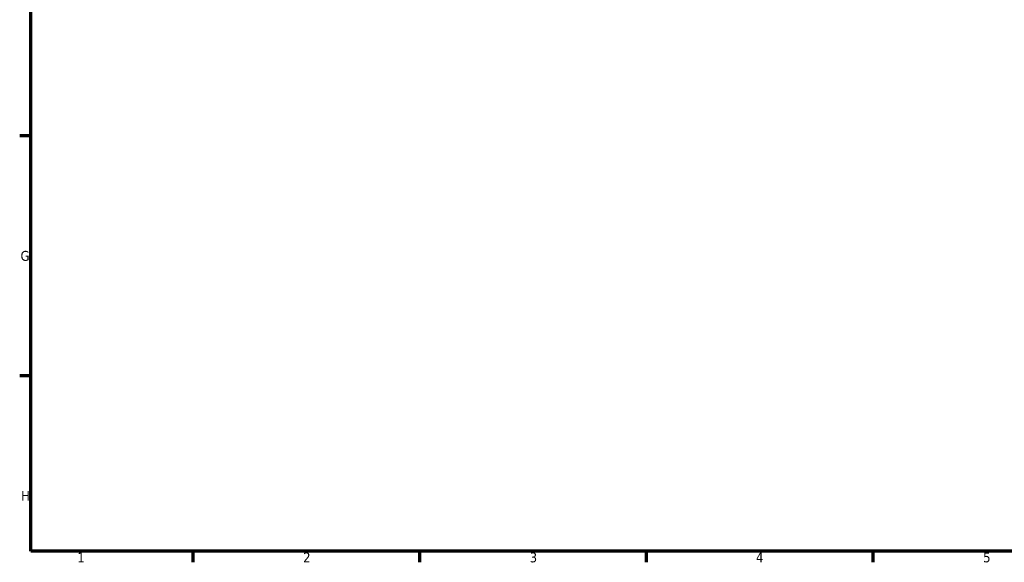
# Model space of a CAD drawing. Header units: millimetres. Extents: x -85 to 901, y -388 to 757.
# Tile 1 of 12: x 17 to 321, y 17 to 184. Entities that reach past the tile are written whole.
import ezdxf

# ---------------------------------------------------------------- set-up
doc = ezdxf.new("R2010")
doc.units = ezdxf.units.MM
doc.layers.add('Border (ANSI)', color=7, linetype='Continuous', lineweight=70)
doc.styles.add('Note Text (ANSI)', font='tahoma.ttf')

# ---------------------------------------------------------------- blocks, each defined once
blk = doc.blocks.new('Borders Default Border')
at = {"layer": 'Border (ANSI)'}
for p, q in [((20, 148.5), (16.55, 148.5)), ((20, 74.25), (16.55, 74.25)), ((70.08, 20), (70.08, 16.55)), ((140.17, 20), (140.17, 16.55)), ((210.25, 20), (210.25, 16.55)), ((280.33, 20), (280.33, 16.55))]:
    blk.add_line(p, q, dxfattribs=at)
at = {"layer": 'Border (ANSI)', "flags": 128}
blk.add_lwpolyline([(20, 20), (20, 574), (821, 574), (821, 20), (20, 20)], dxfattribs=at)
at = {"layer": 'Border (ANSI)', "char_height": 3.05, "attachment_point": 7, "style": 'Note Text (ANSI)'}
for s, insert in [('G', (16.81, 109.79)), ('H', (16.97, 35.6)), ('1', (34.35, 16.55)), ('2', (104.2, 16.55)), ('3', (174.26, 16.49)), ('4', (244.23, 16.55)), ('5', (314.48, 16.49))]:
    blk.add_mtext(s, dxfattribs=dict(at, insert=insert))

msp = doc.modelspace()

# ---------------------------------------------------------------- block references
msp.add_blockref('Borders Default Border', (0, 0))

doc.saveas('drawing.dxf')
